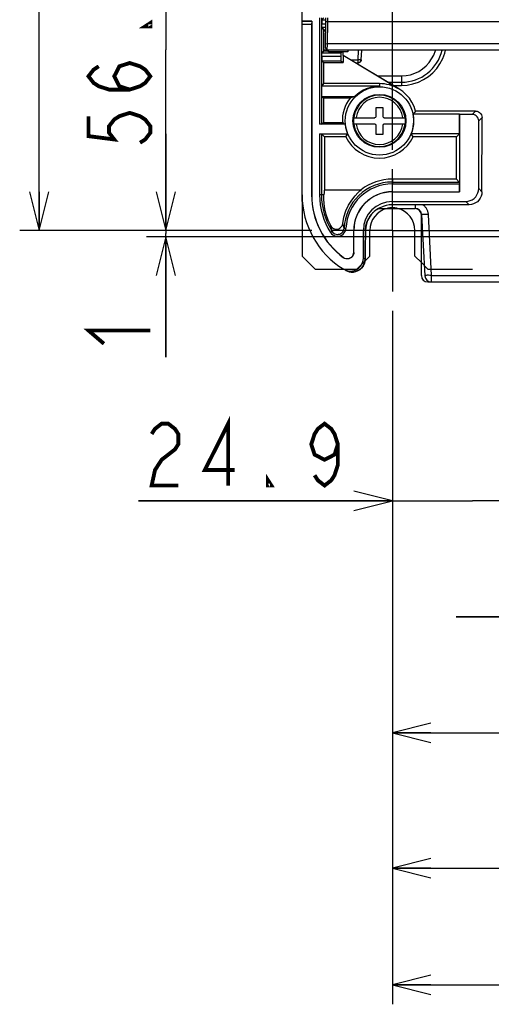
# Model space of a CAD drawing. Extents: x 0 to 420, y 0 to 297.
# Tile 63 of 86: x 244 to 269, y 120 to 171. Entities that reach past the tile are written whole.
import ezdxf

# ---------------------------------------------------------------- set-up
doc = ezdxf.new("R2010")
doc.units = 0
doc.header["$LTSCALE"] = 23.1
doc.linetypes.add('CENTER', pattern=[0.6, 0.375, -0.075, 0.075, -0.075])
doc.linetypes.add('HIDDEN', pattern=[0.2, 0.1, -0.1])
doc.layers.get('0').update_dxf_attribs({"linetype": 'CONTINUOUS'})
for name, color, linetype in [('ALL_AXIS', 7, 'CONTINUOUS'), ('ALL_DIM', 7, 'CONTINUOUS'), ('ALL_FEATURES', 7, 'CONTINUOUS')]:
    doc.layers.add(name, color=color, linetype=linetype)
doc.dimstyles.get("Standard").update_dxf_attribs({"dimtxt": 2.5, "dimasz": 2.5, "dimexe": 1.25, "dimexo": 0.625, "dimtad": 1, "dimcen": 2.5, "dimazin": 3, "dimtfac": 1, "dimtmove": 0, "dimatfit": 3})

# ---------------------------------------------------------------- blocks, each defined once
blk = doc.blocks.new('_OPEN')
at = {"color": 0, "linetype": 'BYBLOCK'}
for p, q in [((0, 0), (-1, 0.25)), ((-1, -0.25), (0, 0)), ((-1, 0), (0, 0))]:
    blk.add_line(p, q, dxfattribs=at)
blk = doc.blocks.new('*D7')
at = {"layer": 'ALL_DIM', "color": 2, "linetype": 'CONTINUOUS'}
for p, q in [((271.723, 180.931), (271.723, 145.138)), ((263.423, 155.971), (263.423, 145.138)), ((263.423, 146.138), (250.285, 146.138)), ((250.285, 146.138), (267.573, 146.138)), ((276.723, 146.138), (267.573, 146.138)), ((271.723, 146.138), (276.723, 146.138))]:
    blk.add_line(p, q, dxfattribs=at)
at = {"layer": 'ALL_DIM', "color": 2, "linetype": 'CONTINUOUS', "xscale": 2, "yscale": 2, "zscale": 2}
blk.add_blockref('_OPEN', (263.423, 146.138), dxfattribs=at)
at = {"layer": 'ALL_DIM', "color": 2, "linetype": 'CONTINUOUS', "xscale": 2, "yscale": 2, "zscale": 2, "rotation": 180}
blk.add_blockref('_OPEN', (271.723, 146.138), dxfattribs=at)
blk = doc.blocks.new('*D8')
at = {"layer": 'ALL_DIM', "color": 2, "linetype": 'CONTINUOUS'}
for p, q in [((271.723, 180.567), (271.723, 139.138)), ((291.723, 180.237), (291.723, 176.222)), ((291.723, 176.222), (293.347, 174.342)), ((293.347, 174.342), (293.347, 139.138)), ((271.723, 140.138), (266.723, 140.138)), ((266.723, 140.138), (282.535, 140.138)), ((331.809, 140.138), (282.535, 140.138)), ((293.347, 140.138), (331.809, 140.138))]:
    blk.add_line(p, q, dxfattribs=at)
at = {"layer": 'ALL_DIM', "color": 2, "linetype": 'CONTINUOUS', "xscale": 2, "yscale": 2, "zscale": 2}
blk.add_blockref('_OPEN', (271.723, 140.138), dxfattribs=at)
at = {"layer": 'ALL_DIM', "color": 2, "linetype": 'CONTINUOUS', "xscale": 2, "yscale": 2, "zscale": 2, "rotation": 180}
blk.add_blockref('_OPEN', (293.347, 140.138), dxfattribs=at)
blk = doc.blocks.new('*D9')
at = {"layer": 'ALL_DIM', "color": 2, "linetype": 'CONTINUOUS'}
for p, q in [((309.223, 176.371), (309.223, 129.138)), ((263.423, 153.338), (263.423, 120.097)), ((309.223, 125.138), (309.223, 120.097)), ((263.423, 121.097), (286.323, 121.097)), ((309.223, 121.097), (286.323, 121.097))]:
    blk.add_line(p, q, dxfattribs=at)
at = {"layer": 'ALL_DIM', "color": 2, "linetype": 'CONTINUOUS', "xscale": 2, "yscale": 2, "zscale": 2, "rotation": 180}
blk.add_blockref('_OPEN', (263.423, 121.097), dxfattribs=at)
at = {"layer": 'ALL_DIM', "color": 2, "linetype": 'CONTINUOUS', "xscale": 2, "yscale": 2, "zscale": 2}
blk.add_blockref('_OPEN', (309.223, 121.097), dxfattribs=at)
blk = doc.blocks.new('*D12')
at = {"layer": 'ALL_DIM', "color": 2, "linetype": 'CONTINUOUS'}
for p, q in [((263.423, 155.971), (263.423, 133.138)), ((291.59, 156.071), (291.59, 133.138)), ((263.423, 134.138), (277.506, 134.138)), ((291.59, 134.138), (277.506, 134.138))]:
    blk.add_line(p, q, dxfattribs=at)
at = {"layer": 'ALL_DIM', "color": 2, "linetype": 'CONTINUOUS', "xscale": 2, "yscale": 2, "zscale": 2, "rotation": 180}
blk.add_blockref('_OPEN', (263.423, 134.138), dxfattribs=at)
at = {"layer": 'ALL_DIM', "color": 2, "linetype": 'CONTINUOUS', "xscale": 2, "yscale": 2, "zscale": 2}
blk.add_blockref('_OPEN', (291.59, 134.138), dxfattribs=at)
blk = doc.blocks.new('*D13')
at = {"layer": 'ALL_DIM', "color": 2, "linetype": 'CONTINUOUS'}
for p, q in [((273.395, 225.805), (244.147, 225.805)), ((245.147, 225.805), (245.147, 192.971)), ((245.147, 160.138), (245.147, 192.971)), ((259.256, 160.138), (244.147, 160.138))]:
    blk.add_line(p, q, dxfattribs=at)
at = {"layer": 'ALL_DIM', "color": 2, "linetype": 'CONTINUOUS', "xscale": 2, "yscale": 2, "zscale": 2}
for p, rotation in [((245.147, 225.805), 90), ((245.147, 160.138), 270)]:
    blk.add_blockref('_OPEN', p, dxfattribs=dict(at, rotation=rotation))
blk = doc.blocks.new('*D14')
at = {"layer": 'ALL_DIM', "color": 2, "linetype": 'CONTINUOUS'}
for p, q in [((263.423, 164.305), (263.423, 268.448)), ((276.29, 228.7), (276.29, 268.448)), ((263.423, 267.448), (250.425, 267.448)), ((250.425, 267.448), (269.856, 267.448)), ((281.29, 267.448), (269.856, 267.448)), ((276.29, 267.448), (281.29, 267.448))]:
    blk.add_line(p, q, dxfattribs=at)
at = {"layer": 'ALL_DIM', "color": 2, "linetype": 'CONTINUOUS', "xscale": 2, "yscale": 2, "zscale": 2}
blk.add_blockref('_OPEN', (263.423, 267.448), dxfattribs=at)
at = {"layer": 'ALL_DIM', "color": 2, "linetype": 'CONTINUOUS', "xscale": 2, "yscale": 2, "zscale": 2, "rotation": 180}
blk.add_blockref('_OPEN', (276.29, 267.448), dxfattribs=at)
blk = doc.blocks.new('*D15')
at = {"layer": 'ALL_DIM', "color": 2, "linetype": 'CONTINUOUS'}
for p, q in [((251.704, 160.138), (251.704, 165.138)), ((251.704, 165.138), (251.704, 159.971)), ((259.256, 160.138), (250.704, 160.138)), ((251.704, 153.586), (251.704, 159.971)), ((288.09, 159.805), (250.704, 159.805)), ((251.704, 159.805), (251.704, 153.586))]:
    blk.add_line(p, q, dxfattribs=at)
at = {"layer": 'ALL_DIM', "color": 2, "linetype": 'CONTINUOUS', "xscale": 2, "yscale": 2, "zscale": 2}
for p, rotation in [((251.704, 160.138), 270), ((251.704, 159.805), 90)]:
    blk.add_blockref('_OPEN', p, dxfattribs=dict(at, rotation=rotation))
blk = doc.blocks.new('*D23')
at = {"layer": 'ALL_DIM', "color": 2, "linetype": 'CONTINUOUS'}
for p, q in [((268.223, 178.838), (250.704, 178.838)), ((251.704, 178.838), (251.704, 169.488)), ((251.704, 160.138), (251.704, 169.488)), ((259.256, 160.138), (250.704, 160.138))]:
    blk.add_line(p, q, dxfattribs=at)
at = {"layer": 'ALL_DIM', "color": 2, "linetype": 'CONTINUOUS', "xscale": 2, "yscale": 2, "zscale": 2}
for p, rotation in [((251.704, 178.838), 90), ((251.704, 160.138), 270)]:
    blk.add_blockref('_OPEN', p, dxfattribs=dict(at, rotation=rotation))
blk = doc.blocks.new('*D34')
at = {"layer": 'ALL_DIM', "color": 2, "linetype": 'CONTINUOUS'}
for p, q in [((301.456, 181.248), (301.456, 126.138)), ((263.423, 155.971), (263.423, 126.138)), ((263.423, 127.138), (282.44, 127.138)), ((301.456, 127.138), (282.44, 127.138))]:
    blk.add_line(p, q, dxfattribs=at)
at = {"layer": 'ALL_DIM', "color": 2, "linetype": 'CONTINUOUS', "xscale": 2, "yscale": 2, "zscale": 2, "rotation": 180}
blk.add_blockref('_OPEN', (263.423, 127.138), dxfattribs=at)
at = {"layer": 'ALL_DIM', "color": 2, "linetype": 'CONTINUOUS', "xscale": 2, "yscale": 2, "zscale": 2}
blk.add_blockref('_OPEN', (301.456, 127.138), dxfattribs=at)

msp = doc.modelspace()

# ---------------------------------------------------------------- linework, layer by layer
at = {"layer": 'ALL_AXIS', "color": 7, "linetype": 'CENTER'}
for q in [(263.423, 163.305), (260.256, 160.138), (284.256, 160.138), (263.423, 156.971)]:
    msp.add_line((263.423, 160.138), q, dxfattribs=at)
at = {"layer": 'ALL_DIM', "color": 2, "linetype": 'CONTINUOUS', "const_width": 0.2}
for points in [[(250.904, 170.864), (250.904, 170.692), (250.638, 170.692), (250.904, 170.864)], [(249.838, 167.424), (249.304, 167.596), (249.038, 168.112), (249.304, 168.628), (249.838, 168.8), (250.371, 168.628), (250.638, 168.456), (250.904, 168.112), (250.638, 167.768), (250.371, 167.596), (249.838, 167.424), (248.771, 167.424), (248.238, 167.596), (247.971, 167.768), (247.704, 168.112), (247.971, 168.456), (248.238, 168.628)], [(247.704, 166.048), (247.704, 165.016), (249.038, 164.844), (248.771, 165.188), (248.771, 165.532), (249.038, 165.876), (249.304, 166.048), (249.838, 166.22), (250.371, 166.048), (250.638, 165.876), (250.904, 165.532), (250.904, 165.188), (250.638, 164.844), (250.371, 164.672)], [(248.504, 154.274), (247.704, 154.962), (250.904, 154.962)], [(254.929, 146.938), (254.929, 150.138), (253.725, 147.738), (255.273, 147.738)], [(250.973, 149.605), (251.145, 149.871), (251.489, 150.138), (251.833, 150.138), (252.177, 149.871), (252.349, 149.605), (252.349, 149.071), (252.177, 148.805), (251.833, 148.538), (251.489, 148.271), (251.145, 147.738), (250.973, 146.938), (252.349, 146.938)], [(260.605, 149.071), (260.433, 148.538), (259.917, 148.271), (259.401, 148.538), (259.229, 149.071), (259.401, 149.605), (259.573, 149.871), (259.917, 150.138), (260.261, 149.871), (260.433, 149.605), (260.605, 149.071), (260.605, 148.005), (260.433, 147.471), (260.261, 147.205), (259.917, 146.938), (259.573, 147.205), (259.401, 147.471)], [(257.165, 146.938), (256.993, 146.938), (256.993, 147.205), (257.165, 146.938)]]:
    msp.add_lwpolyline(points, dxfattribs=at)
at = {"layer": 'ALL_FEATURES', "color": 7, "linetype": 'CONTINUOUS'}
for p, q in [((258.756, 161.64), (258.756, 256.465)), ((258.756, 170.971), (259.256, 170.971)), ((259.251, 170.966), (258.756, 170.966)), ((259.248, 170.796), (258.756, 170.796)), ((259.251, 170.966), (259.248, 170.796)), ((259.248, 170.796), (259.248, 161.971)), ((259.256, 170.971), (259.251, 170.966)), ((259.256, 170.971), (259.256, 161.971)), ((259.872, 171.128), (259.782, 171.038)), ((259.782, 171.038), (259.782, 170.802)), ((259.782, 171.038), (259.984, 171.038)), ((259.958, 169.571), (259.986, 171.138)), ((260.061, 169.799), (260.08, 170.942)), ((260.08, 170.942), (260.086, 171.138)), ((259.784, 170.635), (259.872, 170.519)), ((259.871, 169.424), (259.872, 170.519)), ((259.872, 170.519), (259.975, 170.519)), ((259.872, 170.471), (259.974, 170.471)), ((260.056, 169.471), (260.061, 169.799)), ((259.782, 169.141), (259.782, 168.905)), ((259.871, 169.424), (259.784, 169.307)), ((330.975, 169.471), (259.871, 169.471)), ((259.871, 169.424), (260.124, 169.424)), ((259.958, 169.571), (260.056, 169.471)), ((260.125, 169.371), (260.123, 169.471)), ((261.121, 169.371), (260.125, 169.371)), ((260.756, 169.141), (260.756, 168.905)), ((260.828, 169.371), (260.759, 169.307)), ((260.871, 169.189), (260.884, 169.196)), ((263.75, 167.455), (260.871, 169.189)), ((260.871, 169.189), (260.871, 168.825)), ((260.884, 169.196), (260.884, 169.371)), ((263.757, 167.466), (260.884, 169.196)), ((261.123, 169.471), (261.121, 169.371)), ((261.817, 168.963), (261.843, 169.468)), ((261.823, 169.469), (261.842, 169.448)), ((259.782, 168.905), (259.862, 168.825)), ((259.782, 168.905), (260.756, 168.905)), ((259.862, 168.825), (259.862, 167.731)), ((259.862, 168.825), (260.871, 168.825)), ((260.756, 168.905), (260.871, 168.825)), ((261.534, 168.805), (261.651, 168.805)), ((261.692, 168.81), (261.651, 168.805)), ((261.817, 168.963), (261.81, 168.921)), ((259.862, 167.731), (259.768, 167.596)), ((262.756, 167.731), (259.862, 167.731)), ((263.194, 167.805), (263.894, 167.805)), ((262.756, 167.596), (259.768, 167.596)), ((259.768, 167.071), (259.768, 167.596)), ((259.768, 167.071), (259.857, 166.982)), ((259.768, 167.071), (261.489, 167.071)), ((261.24, 166.982), (259.857, 166.982)), ((259.857, 166.982), (259.857, 165.728)), ((262.59, 166.505), (262.923, 166.505)), ((262.59, 166.038), (262.59, 166.505)), ((262.923, 166.505), (262.923, 166.038)), ((266.89, 166.147), (264.499, 166.147)), ((267.729, 166.31), (264.628, 166.31)), ((266.899, 166.138), (266.89, 166.147)), ((266.89, 165.138), (266.89, 166.147)), ((267.557, 166.138), (266.899, 166.138)), ((266.899, 166.138), (266.899, 162.129)), ((260.99, 165.627), (259.658, 165.627)), ((259.758, 165.628), (259.857, 165.728)), ((259.857, 165.728), (260.838, 165.728)), ((261.424, 165.971), (262.523, 165.971)), ((262.523, 165.638), (261.424, 165.638)), ((262.59, 165.105), (262.59, 165.571)), ((262.923, 165.571), (262.923, 165.105)), ((262.99, 165.971), (264.089, 165.971)), ((264.089, 165.638), (262.99, 165.638)), ((267.89, 162.305), (267.89, 165.805)), ((268.061, 162.134), (268.062, 165.977)), ((259.658, 165.138), (261.111, 165.138)), ((259.758, 165.136), (259.908, 164.986)), ((262.923, 165.105), (262.59, 165.105)), ((266.89, 165.138), (264.402, 165.138)), ((266.89, 165.138), (266.738, 164.986)), ((261.012, 164.986), (259.908, 164.986)), ((259.908, 164.986), (259.908, 162.243)), ((266.738, 164.986), (264.501, 164.986)), ((266.738, 162.79), (266.738, 164.986)), ((266.738, 162.79), (263.423, 162.79)), ((266.738, 162.79), (266.888, 162.64)), ((266.89, 162.138), (266.89, 162.54)), ((259.908, 162.243), (261.81, 162.243)), ((263.423, 162.138), (266.89, 162.138)), ((263.423, 162.129), (266.899, 162.129)), ((266.899, 162.129), (266.89, 162.138)), ((258.756, 161.575), (258.756, 158.805)), ((263.423, 161.638), (267.223, 161.638)), ((262.706, 161.271), (264.607, 161.271)), ((267.394, 161.468), (263.423, 161.468)), ((264.923, 157.805), (264.923, 160.938)), ((264.94, 160.956), (265.106, 157.787)), ((261.423, 159.013), (261.423, 160.138)), ((261.432, 158.996), (261.432, 160.138)), ((261.923, 158.701), (261.923, 160.138)), ((262.032, 160.132), (262.033, 160.175)), ((262.256, 158.805), (262.256, 160.138)), ((264.59, 158.805), (264.59, 160.138)), ((258.756, 158.805), (259.423, 158.138)), ((262.006, 158.554), (262.256, 158.805)), ((264.59, 158.805), (264.923, 158.471)), ((259.423, 158.138), (260.9, 158.138)), ((265.256, 157.471), (288.811, 157.471))]:
    msp.add_line(p, q, dxfattribs=at)
at = {"layer": 'ALL_FEATURES', "color": 9, "linetype": 'CONTINUOUS'}
for p, q in [((259.658, 171.138), (259.658, 165.627)), ((259.758, 171.138), (259.758, 165.628)), ((259.98, 170.802), (259.782, 170.802)), ((259.982, 170.945), (260.08, 170.942)), ((260.08, 170.942), (330.766, 170.942)), ((259.977, 170.635), (259.784, 170.635)), ((259.962, 169.802), (260.061, 169.799)), ((330.786, 169.799), (260.061, 169.799)), ((260.756, 169.141), (259.782, 169.141)), ((260.759, 169.307), (259.784, 169.307)), ((261.657, 169.471), (261.63, 168.969)), ((261.823, 169.469), (261.797, 168.963)), ((265.649, 169.438), (265.657, 169.471)), ((261.262, 168.969), (261.63, 168.969)), ((261.63, 168.969), (261.63, 168.805)), ((261.797, 168.963), (261.817, 168.963)), ((262.651, 168.132), (263.894, 168.132)), ((263.894, 168.132), (263.894, 167.641)), ((262.756, 167.731), (262.756, 167.596)), ((263.466, 167.641), (263.894, 167.641)), ((263.757, 167.466), (263.75, 167.455)), ((267.557, 166.138), (267.729, 166.31)), ((261.389, 165.805), (261.388, 165.805)), ((264.124, 165.805), (264.125, 165.805)), ((267.89, 165.805), (268.062, 165.977)), ((259.658, 165.138), (259.658, 161.971)), ((259.758, 165.136), (259.758, 161.971)), ((263.423, 162.79), (263.423, 162.54)), ((263.423, 162.64), (266.888, 162.64)), ((263.423, 162.54), (266.89, 162.54)), ((263.423, 162.129), (263.423, 162.138)), ((267.89, 162.305), (268.061, 162.134)), ((259.248, 161.971), (259.256, 161.971)), ((259.887, 161.971), (259.658, 161.971)), ((263.423, 161.468), (263.423, 161.638)), ((267.223, 161.638), (267.394, 161.468)), ((264.607, 161.468), (264.607, 161.271)), ((265.273, 160.967), (265.439, 157.799)), ((260.31, 160.085), (260.226, 160.031)), ((260.924, 160.25), (261.024, 160.245)), ((261.432, 160.138), (261.423, 160.138)), ((262.032, 160.138), (261.923, 160.138)), ((262.046, 160.305), (262.032, 160.138)), ((262.032, 160.132), (262.032, 160.138)), ((261.432, 158.996), (261.423, 159.013)), ((260.903, 158.726), (260.893, 158.744)), ((262.014, 158.645), (262.014, 158.647)), ((265.439, 157.799), (269.779, 157.799)), ((265.439, 157.799), (265.439, 157.471))]:
    msp.add_line(p, q, dxfattribs=at)
at = {"layer": 'ALL_FEATURES', "color": 8, "linetype": 'HIDDEN'}
for p, q in [((261.59, 158.138), (262.006, 158.554)), ((264.923, 158.471), (265.256, 158.138)), ((260.9, 158.138), (261.59, 158.138)), ((265.256, 158.138), (325.59, 158.138))]:
    msp.add_line(p, q, dxfattribs=at)
at = {"layer": 'ALL_FEATURES', "color": 7, "linetype": 'CONTINUOUS'}
for points in [[(259.784, 170.635), (259.784, 170.642), (259.783, 170.659), (259.783, 170.685), (259.782, 170.72), (259.782, 170.759), (259.782, 170.802)], [(259.782, 169.141), (259.782, 169.183), (259.782, 169.223), (259.783, 169.258), (259.783, 169.284), (259.784, 169.301), (259.784, 169.307)], [(260.759, 169.307), (260.759, 169.301), (260.758, 169.284), (260.757, 169.258), (260.757, 169.223), (260.757, 169.183), (260.756, 169.141)], [(261.63, 168.805), (261.672, 168.81), (261.711, 168.826), (261.745, 168.85), (261.772, 168.883), (261.789, 168.921), (261.797, 168.963)], [(261.81, 168.921), (261.792, 168.883), (261.765, 168.851), (261.731, 168.826), (261.692, 168.81)], [(264.628, 166.31), (264.549, 166.544), (264.44, 166.766), (264.304, 166.972), (264.143, 167.16), (263.96, 167.325), (263.757, 167.466)], [(261.489, 167.071), (261.404, 167.042), (261.321, 167.012), (261.24, 166.982)], [(264.628, 166.31), (264.585, 166.255), (264.542, 166.2), (264.499, 166.147)], [(267.89, 165.805), (267.881, 165.879), (267.857, 165.949), (267.817, 166.013), (267.764, 166.065), (267.701, 166.105), (267.631, 166.13), (267.557, 166.138)], [(267.729, 166.31), (267.803, 166.302), (267.873, 166.277), (267.936, 166.237), (267.989, 166.185), (268.029, 166.121), (268.053, 166.051), (268.062, 165.977)], [(259.758, 165.628), (259.752, 165.628), (259.738, 165.627), (259.716, 165.627), (259.688, 165.627), (259.658, 165.627)], [(260.99, 165.627), (260.939, 165.66), (260.889, 165.694), (260.838, 165.728)], [(259.658, 165.138), (259.689, 165.138), (259.716, 165.138), (259.738, 165.137), (259.753, 165.137), (259.758, 165.136)], [(261.012, 164.986), (261.045, 165.037), (261.078, 165.088), (261.111, 165.138)], [(264.501, 164.986), (264.468, 165.037), (264.435, 165.088), (264.402, 165.138)], [(266.888, 162.64), (266.889, 162.634), (266.889, 162.62), (266.889, 162.598), (266.89, 162.57), (266.89, 162.54)], [(259.908, 162.243), (259.901, 162.184), (259.894, 162.093), (259.887, 161.971)], [(260.859, 160.502), (260.92, 160.827), (261.024, 161.146), (261.163, 161.444), (261.326, 161.706), (261.493, 161.921), (261.641, 162.081), (261.75, 162.186), (261.81, 162.243)], [(267.223, 161.638), (267.339, 161.648), (267.451, 161.678), (267.557, 161.727), (267.652, 161.794), (267.734, 161.876), (267.801, 161.971), (267.85, 162.077), (267.88, 162.189), (267.89, 162.305)], [(268.061, 162.134), (268.05, 162.018), (268.02, 161.906), (267.971, 161.801), (267.905, 161.706), (267.822, 161.623), (267.727, 161.557), (267.622, 161.508), (267.51, 161.478), (267.394, 161.468)], [(260.235, 160.388), (260.106, 160.675), (260.008, 160.964), (259.939, 161.25), (259.899, 161.519), (259.884, 161.764), (259.887, 161.971)], [(262.033, 160.175), (262.039, 160.246), (262.047, 160.313), (262.059, 160.377), (262.072, 160.438), (262.088, 160.497), (262.106, 160.552), (262.126, 160.605), (262.147, 160.655), (262.169, 160.703), (262.192, 160.748), (262.216, 160.791), (262.24, 160.831), (262.265, 160.869), (262.291, 160.905), (262.317, 160.94), (262.343, 160.972), (262.369, 161.002), (262.395, 161.031), (262.421, 161.057), (262.446, 161.082), (262.472, 161.106), (262.497, 161.128), (262.521, 161.148), (262.545, 161.167), (262.568, 161.184), (262.59, 161.2), (262.611, 161.215), (262.631, 161.228), (262.65, 161.24), (262.668, 161.25), (262.684, 161.259), (262.698, 161.267), (262.711, 161.274), (262.722, 161.28), (262.731, 161.284), (262.737, 161.287), (262.741, 161.288), (262.741, 161.288)], [(262.797, 161.311), (262.747, 161.289), (262.737, 161.287)], [(263.423, 161.468), (263.26, 161.458), (263.1, 161.428), (262.945, 161.379), (262.797, 161.311)], [(260.235, 160.388), (260.273, 160.328), (260.32, 160.279), (260.373, 160.242), (260.428, 160.217), (260.485, 160.203), (260.545, 160.2), (260.603, 160.208), (260.66, 160.227), (260.715, 160.258), (260.765, 160.301), (260.808, 160.357), (260.84, 160.424), (260.859, 160.502)], [(262.014, 158.645), (262.017, 159.029), (262.022, 159.438), (262.027, 159.82), (262.032, 160.132)], [(260.893, 158.744), (260.956, 158.708), (261.026, 158.686), (261.099, 158.68), (261.171, 158.69), (261.241, 158.716), (261.303, 158.757), (261.354, 158.809), (261.391, 158.871), (261.415, 158.941), (261.423, 159.013)], [(261.432, 158.996), (261.424, 158.924), (261.4, 158.854), (261.363, 158.793), (261.312, 158.74), (261.25, 158.699), (261.181, 158.673), (261.108, 158.663), (261.036, 158.669), (260.966, 158.69), (260.903, 158.726)], [(260.909, 158.133), (261.013, 158.081), (261.126, 158.047), (261.244, 158.035), (261.36, 158.043), (261.474, 158.071), (261.582, 158.12), (261.681, 158.187), (261.764, 158.269), (261.832, 158.364), (261.882, 158.471), (261.913, 158.585), (261.923, 158.701)], [(261.013, 158.071), (261.069, 158.042), (261.182, 158.002), (261.301, 157.983), (261.422, 157.986), (261.541, 158.011), (261.655, 158.058), (261.758, 158.124), (261.847, 158.208), (261.919, 158.307), (261.973, 158.418), (262.005, 158.537), (262.014, 158.645)], [(265.439, 157.799), (265.366, 157.809), (265.295, 157.814), (265.232, 157.815), (265.179, 157.812), (265.139, 157.805), (265.114, 157.797), (265.106, 157.787)]]:
    msp.add_lwpolyline(points, dxfattribs=at)
at = {"layer": 'ALL_FEATURES', "color": 9, "linetype": 'CONTINUOUS'}
for points in [[(263.894, 167.641), (264.197, 167.661), (264.488, 167.718), (264.772, 167.813), (265.041, 167.943), (265.291, 168.105), (265.517, 168.298), (265.717, 168.519), (265.888, 168.764), (266.027, 169.028), (266.132, 169.315), (266.167, 169.471)], [(263.894, 168.132), (264.134, 168.148), (264.362, 168.193), (264.583, 168.267), (264.793, 168.368), (264.988, 168.495), (265.166, 168.645), (265.323, 168.817), (265.457, 169.008), (265.565, 169.213), (265.649, 169.438)], [(261.797, 168.963), (261.791, 168.962), (261.773, 168.962), (261.747, 168.963), (261.713, 168.965), (261.673, 168.966), (261.63, 168.969)], [(262.711, 161.275), (262.614, 161.217), (262.487, 161.12), (262.353, 160.985), (262.237, 160.826), (262.146, 160.655), (262.083, 160.479), (262.046, 160.305)], [(262.797, 161.311), (262.771, 161.303), (262.711, 161.275)], [(265.004, 161.468), (265.023, 161.453), (265.052, 161.429), (265.079, 161.403), (265.105, 161.376), (265.129, 161.347), (265.151, 161.317), (265.172, 161.286), (265.191, 161.253), (265.208, 161.22), (265.223, 161.186), (265.237, 161.151), (265.248, 161.115), (265.257, 161.079), (265.264, 161.042), (265.27, 161.005), (265.273, 160.967)], [(260.924, 160.25), (260.889, 160.371), (260.859, 160.502)], [(265.273, 160.967), (265.199, 160.963), (265.128, 160.96), (265.065, 160.958), (265.012, 160.956), (264.973, 160.955), (264.948, 160.955), (264.94, 160.956)], [(260.226, 160.031), (260.278, 159.965), (260.341, 159.911), (260.414, 159.869), (260.493, 159.843), (260.575, 159.832), (260.658, 159.837), (260.739, 159.857), (260.814, 159.893), (260.881, 159.943), (260.937, 160.004), (260.981, 160.076), (261.011, 160.158), (261.024, 160.245)], [(260.31, 160.085), (260.27, 160.231), (260.235, 160.388)], [(260.31, 160.085), (260.35, 160.034), (260.399, 159.992), (260.455, 159.96), (260.515, 159.94), (260.579, 159.931), (260.643, 159.935), (260.705, 159.951), (260.763, 159.979), (260.814, 160.017), (260.857, 160.064), (260.891, 160.119), (260.914, 160.182), (260.924, 160.25)], [(262.032, 160.138), (262.027, 159.818), (262.022, 159.471), (262.018, 159.085), (262.014, 158.647)], [(262.014, 158.647), (262.001, 158.52), (261.965, 158.398), (261.906, 158.286), (261.827, 158.187), (261.731, 158.105), (261.622, 158.042), (261.503, 158.001), (261.378, 157.983), (261.252, 157.988), (261.129, 158.018), (261.013, 158.071)], [(262.014, 158.647), (261.985, 158.664), (261.955, 158.682), (261.923, 158.701)]]:
    msp.add_lwpolyline(points, dxfattribs=at)
at = {"layer": 'ALL_FEATURES', "color": 7, "linetype": 'CONTINUOUS'}
for radius in [1.767, 1.368]:
    msp.add_circle((262.756, 165.805), radius, dxfattribs=at)
at = {"layer": 'ALL_FEATURES', "color": 9, "linetype": 'CONTINUOUS'}
msp.add_circle((262.756, 165.805), 1.367, dxfattribs=at)
at = {"layer": 'ALL_FEATURES', "color": 7, "linetype": 'CONTINUOUS'}
for centre, radius, start, end in [((263.894, 169.971), 2.167, 270, 346.5996), ((262.756, 165.805), 1.927, 58.9437, 90), ((262.756, 165.805), 1.792, 90, 135.0111), ((262.756, 165.805), 1.92, 142.182, 182.3008), ((262.756, 165.805), 1.775, 337.9446, 11.1085), ((262.756, 165.805), 1.775, 185.7564, 202.0554), ((262.756, 165.805), 1.343, 172.8686, 187.1314), ((262.523, 166.038), 0.0667, 270, 360), ((262.523, 165.571), 0.0667, 0, 90), ((262.99, 166.038), 0.0667, 180, 270), ((262.99, 165.571), 0.0667, 90, 180), ((262.756, 165.805), 1.343, 352.8686, 7.1314), ((262.756, 165.805), 1.927, 205.1324, 334.8676), ((263.423, 160.138), 2.652, 90, 127.4662), ((263.423, 160.138), 2, 90, 180), ((263.423, 160.138), 1.991, 90, 180), ((263.256, 161.971), 4.5, 180, 238.5492), ((259.09, 161.64), 0.333, 180, 200.1709), ((263.256, 161.971), 4.009, 180, 234.0478), ((263.256, 161.971), 4, 180, 233.78), ((263.423, 160.138), 1.5, 90, 180), ((263.423, 160.138), 1.167, 103.0931, 180), ((263.423, 160.138), 1.167, 0, 76.9069), ((264.59, 160.938), 0.333, 0, 90), ((264.607, 160.938), 0.333, 3, 90), ((265.256, 157.805), 0.333, 180, 270), ((265.439, 157.805), 0.333, 183, 270)]:
    msp.add_arc(centre, radius, start, end, dxfattribs=at)
at = {"layer": 'ALL_FEATURES', "color": 9, "linetype": 'CONTINUOUS'}
for centre, radius, start, end in [((262.756, 165.805), 1.334, 7.1749, 172.8251), ((262.756, 165.805), 1.221, 7.8464, 172.1536), ((262.756, 165.805), 1.334, 187.1749, 352.8251), ((262.756, 165.805), 1.221, 187.8464, 352.1536), ((263.423, 160.138), 2.502, 90, 177.4372), ((263.423, 160.138), 2.402, 90, 177.4372), ((263.256, 161.971), 3.598, 180, 212.6292), ((263.256, 161.971), 3.498, 180, 212.6292)]:
    msp.add_arc(centre, radius, start, end, dxfattribs=at)
at = {"layer": 'ALL_FEATURES', "color": 8, "linetype": 'HIDDEN'}
msp.add_arc((263.423, 160.138), 1.167, 76.9069, 103.0931, dxfattribs=at)

# ---------------------------------------------------------------- dimensions: what is measured, and where the dimension line sits
at = {"layer": 'ALL_DIM', "color": 2, "linetype": 'CONTINUOUS'}
for base, p1, p2, picture, middle in [((276.29, 267.448), (263.423, 163.305), (276.29, 227.7), '*D14', (250.425, 267.448)), ((271.723, 146.138), (263.423, 156.971), (271.723, 181.931), '*D7', (250.285, 146.138)), ((301.456, 127.138), (263.423, 156.971), (301.456, 182.248), '*D34', (275.56, 127.138)), ((291.723, 140.138), (271.723, 181.567), (291.723, 181.237), '*D8', (309.793, 140.138)), ((309.223, 121.097), (263.423, 154.338), (309.223, 177.371), '*D9', (279.336, 121.097)), ((291.59, 134.138), (263.423, 156.971), (291.59, 157.071), '*D12', (272.002, 134.138))]:
    dim = msp.add_linear_dim(base=base, p1=p1, p2=p2, dimstyle='Standard', dxfattribs=at)
    dim.commit()
    dim.dimension.update_dxf_attribs({"geometry": picture, "text_midpoint": middle, "dimtype": 128})
for base, p1, p2, angle, picture, middle in [((245.147, 160.138), (274.395, 225.805), (260.256, 160.138), 270, '*D13', (245.147, 188.843)), ((251.704, 178.838), (260.256, 160.138), (269.223, 178.838), 90, '*D23', (251.704, 163.984)), ((251.704, 159.805), (260.256, 160.138), (289.09, 159.805), 270, '*D15', (251.704, 153.586))]:
    dim = msp.add_linear_dim(base=base, p1=p1, p2=p2, angle=angle, dimstyle='Standard', dxfattribs=at)
    dim.commit()
    dim.dimension.update_dxf_attribs({"geometry": picture, "text_midpoint": middle, "dimtype": 128})

doc.saveas('drawing.dxf')
